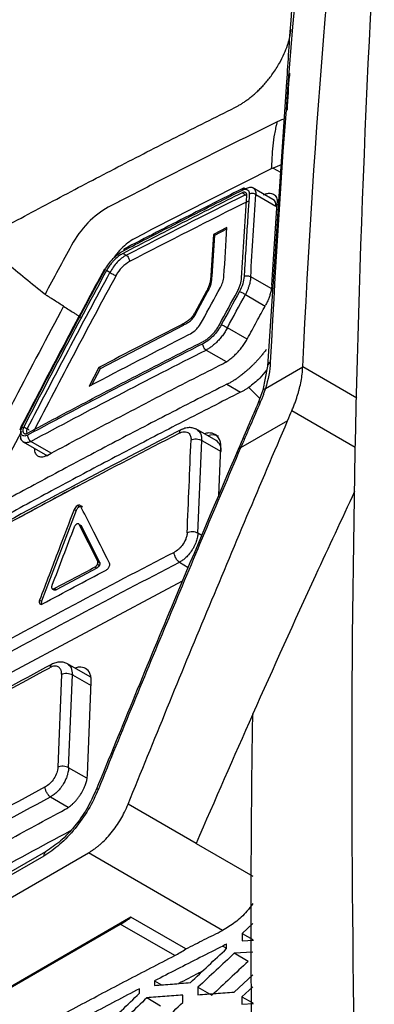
# Model space of a CAD drawing. Header units: millimetres. Extents: x 82 to 1002, y -172 to 1064.
# Tile 59 of 159: x 869 to 878, y 128 to 153. Entities that reach past the tile are written whole.
import ezdxf

# ---------------------------------------------------------------- set-up
doc = ezdxf.new("R2010")
doc.units = ezdxf.units.MM

msp = doc.modelspace()

# ---------------------------------------------------------------- linework, layer by layer
at = {"color": 7, "linetype": 'Continuous', "lineweight": 25}
for p, q in [((875.979, 151.357), (875.487, 144.03)), ((875.835, 149.222), (875.63, 149.134)), ((875.63, 149.134), (875.822, 149.03)), ((874.914, 148.45), (874.832, 148.498)), ((875.626, 148.329), (875.094, 148.636)), ((875.189, 148.454), (875.704, 148.157)), ((874.06, 146.352), (874.129, 147.407)), ((874.444, 147.604), (874.095, 147.427)), ((874.129, 147.407), (874.095, 147.427)), ((874.129, 147.407), (874.442, 147.571)), ((871.767, 146.938), (871.849, 146.89)), ((871.429, 146.446), (871.341, 146.497)), ((874.06, 146.352), (874.028, 146.371)), ((873.914, 145.965), (873.612, 145.409)), ((873.644, 145.39), (873.946, 145.947)), ((873.946, 145.947), (873.914, 145.965)), ((873.644, 145.39), (873.612, 145.409)), ((873.322, 145.09), (873.288, 145.109)), ((871.184, 143.974), (873.322, 145.09)), ((871.143, 143.997), (870.893, 143.516)), ((870.959, 143.55), (871.184, 143.974)), ((871.184, 143.974), (871.143, 143.997)), ((875.487, 144.032), (875.369, 143.413)), ((875.432, 143.455), (876.396, 144.012)), ((876.396, 144.012), (876.396, 144.012)), ((874.441, 143.566), (874.796, 143.362)), ((875.006, 143.483), (875.288, 143.197)), ((875.37, 143.417), (875.248, 143.09)), ((877.746, 141.937), (876.114, 142.879)), ((876.004, 142.622), (874.794, 141.924)), ((868.785, 141.647), (869.155, 142.361)), ((869.145, 142.484), (869.111, 142.381)), ((869.212, 142.469), (869.3, 142.418)), ((874.161, 142.116), (873.645, 142.414)), ((869.197, 142.079), (869.82, 141.72)), ((873.692, 139.726), (873.792, 142.118)), ((873.792, 142.118), (874.291, 141.83)), ((874.233, 140.707), (874.284, 141.935)), ((870.56, 140.311), (869.669, 137.973)), ((870.508, 140.341), (870.56, 140.311)), ((870.593, 140.441), (870.644, 140.411)), ((870.51, 139.894), (870.506, 139.883)), ((871.115, 139.005), (870.637, 139.953)), ((870.637, 139.953), (870.689, 139.923)), ((870.689, 139.923), (871.164, 138.977)), ((871.094, 138.83), (870.047, 138.269)), ((871.044, 138.858), (871.094, 138.83)), ((871.104, 138.921), (871.107, 138.927)), ((871.107, 138.927), (871.156, 138.899)), ((871.117, 139.001), (871.115, 139.005)), ((871.115, 139.005), (871.164, 138.977)), ((868.445, 135.917), (873.297, 138.498)), ((870.047, 138.269), (869.994, 138.3)), ((869.617, 138.003), (869.669, 137.973)), ((870.94, 136.015), (870.321, 136.372)), ((870.182, 136.091), (870.087, 133.696)), ((870.364, 133.686), (870.46, 136.081)), ((870.851, 133.507), (870.947, 135.901)), ((873.648, 131.733), (871.897, 132.744)), ((873.648, 131.733), (875.108, 130.891)), ((854.471, 122.022), (870.874, 131.492)), ((869.722, 131.411), (855.644, 123.284)), ((869.773, 131.522), (855.695, 123.394)), ((874.331, 129.496), (870.874, 131.492)), ((871.97, 129.834), (857.343, 121.39)), ((857.613, 121.525), (871.696, 129.655)), ((873.096, 128.847), (871.696, 129.655)), ((873.387, 129.016), (871.97, 129.834)), ((875.108, 129.67), (874.832, 129.415)), ((874.832, 129.415), (874.831, 129.226)), ((874.832, 129.415), (875.108, 129.258)), ((874.434, 129.026), (874.434, 129.147)), ((874.831, 129.226), (875.127, 129.247)), ((874.336, 129.092), (874.434, 129.036)), ((875.108, 128.936), (874.631, 128.904)), ((874.986, 128.692), (874.631, 128.904)), ((872.575, 128.192), (872.574, 128.075)), ((872.575, 128.192), (872.758, 128.09)), ((874.629, 127.907), (875.108, 128.352)), ((872.188, 127.874), (872.188, 127.991)), ((873.696, 128.03), (873.696, 127.838)), ((873.696, 128.03), (874.057, 127.824)), ((875.108, 128.043), (874.828, 127.785)), ((872.734, 127.545), (872.38, 127.758)), ((873.304, 127.638), (873.304, 127.83)), ((874.828, 127.785), (874.828, 127.595)), ((874.828, 127.785), (875.108, 127.625)), ((874.828, 127.595), (875.125, 127.615))]:
    msp.add_line(p, q, dxfattribs=at)
at = {"color": 8, "linetype": 'Continuous', "lineweight": 25}
for p, q in [((875.583, 146.03), (875.055, 146.335)), ((874.917, 145.876), (875.427, 145.581)), ((874.961, 144.726), (874.453, 145.02)), ((873.904, 144.447), (874.422, 144.148)), ((877.785, 143.21), (876.396, 144.012)), ((869.918, 141.79), (869.391, 142.094)), ((873.793, 139.668), (873.692, 139.726)), ((873.218, 138.979), (873.445, 138.848)), ((869.952, 138.293), (869.987, 138.273)), ((869.619, 137.912), (869.644, 137.897)), ((870.46, 136.081), (870.943, 135.802)), ((870.835, 133.414), (870.364, 133.686)), ((869.898, 132.935), (870.356, 132.67))]:
    msp.add_line(p, q, dxfattribs=at)
at = {"color": 8, "linetype": 'Continuous', "lineweight": 25, "flags": 128}
for points in [[(875.301, 143.104), (875.276, 143.104), (875.258, 143.099), (875.249, 143.091), (875.247, 143.086)], [(871.131, 133.135), (871.105, 133.136), (871.087, 133.132), (871.077, 133.124), (871.075, 133.119)]]:
    msp.add_lwpolyline(points, dxfattribs=at)
at = {"color": 7, "linetype": 'Continuous', "lineweight": 25}
for centre, radius, start, end in [((875.526, 148.18), 0.18, 352.7449, 55.9439), ((874.077, 141.937), 0.323, 62.8641, 112.2888), ((873.994, 141.867), 0.3, 352.7449, 55.9439), ((870.127, 132.362), 3.129, 300.091, 306.0926)]:
    msp.add_arc(centre, radius, start, end, dxfattribs=at)
at = {"color": 8, "linetype": 'Continuous', "lineweight": 25}
for centre, radius, start, end in [((875.614, 144.017), 0.128, 115.0603, 174.463), ((869.845, 131.421), 0.123, 124.6692, 184.5661)]:
    msp.add_arc(centre, radius, start, end, dxfattribs=at)
at = {"color": 7, "linetype": 'Continuous', "lineweight": 25}
for points, knots in [([(882.092, 190.587), (880.196, 179.081), (878.904, 167.105), (877.544, 142.361), (877.476, 129.592), (878.02, 116.504)], [0, 0, 0, 0, 0.5, 0.5, 1, 1, 1, 1]), ([(876.934, 161.116), (876.61, 158.419), (876.226, 155.211), (876.012, 151.886), (875.979, 151.357)], [0, 0, 0, 0, 0.840898, 1, 1, 1, 1]), ([(874.645, 150.695), (874.668, 150.707), (874.716, 150.732), (874.789, 150.774), (874.865, 150.821), (874.943, 150.875), (875.025, 150.936), (875.109, 151.004), (875.194, 151.079), (875.28, 151.161), (875.367, 151.25), (875.453, 151.347), (875.538, 151.452), (875.659, 151.613), (875.794, 151.825), (875.918, 152.074), (876.001, 152.289), (876.052, 152.465), (876.08, 152.604), (876.089, 152.683), (876.092, 152.718)], [0, 0, 0, 0, 0.03325, 0.067863, 0.10392, 0.141549, 0.180945, 0.222015, 0.264575, 0.308483, 0.353885, 0.401029, 0.449989, 0.500371, 0.619084, 0.724022, 0.814153, 0.890509, 0.952426, 1, 1, 1, 1]), ([(863.633, 144.786), (863.87, 144.922), (864.343, 145.194), (865.058, 145.601), (865.775, 146.005), (866.496, 146.407), (867.22, 146.807), (867.948, 147.205), (868.679, 147.602), (869.413, 147.996), (870.15, 148.387), (870.891, 148.777), (871.635, 149.165), (872.383, 149.551), (873.133, 149.935), (873.887, 150.316), (874.393, 150.569), (874.645, 150.695)], [0, 0, 0, 0, 0.066692, 0.133374, 0.200047, 0.266712, 0.333372, 0.400027, 0.46668, 0.533332, 0.599985, 0.666639, 0.733298, 0.799961, 0.866632, 0.933311, 1, 1, 1, 1]), ([(875.735, 150.326), (875.001, 149.965), (873.907, 149.419), (872.642, 148.775), (872.012, 148.451), (871.743, 148.311), (871.564, 148.218), (871.474, 148.172), (871.385, 148.125)], [0, 0, 0, 0, 0.5, 0.75, 0.875, 0.9375, 0.9375, 1, 1, 1, 1]), ([(875.735, 150.326), (875.732, 150.312), (875.728, 150.3), (875.722, 150.274), (875.712, 150.235), (875.703, 150.196), (875.686, 150.118), (875.676, 150.066), (875.648, 149.911), (875.634, 149.809), (875.614, 149.605), (875.608, 149.504), (875.599, 149.355), (875.596, 149.306), (875.591, 149.233), (875.59, 149.209), (875.587, 149.172), (875.587, 149.16), (875.585, 149.136), (875.584, 149.125), (875.584, 149.112)], [0, 0, 0, 0, 0.03125, 0.03125, 0.0625, 0.125, 0.125, 0.25, 0.25, 0.5, 0.5, 0.75, 0.75, 0.875, 0.875, 0.9375, 0.9375, 0.96875, 0.96875, 1, 1, 1, 1]), ([(875.914, 150.399), (875.893, 150.392), (875.848, 150.378), (875.787, 150.352), (875.749, 150.333), (875.735, 150.326)], [0, 0, 0, 0, 0.3584536, 0.7631944, 1, 1, 1, 1]), ([(874.832, 148.498), (874.575, 148.369), (874.06, 148.111), (873.292, 147.722), (872.528, 147.331), (872.021, 147.069), (871.767, 146.938)], [0, 0, 0, 0, 0.250016, 0.500017, 0.75001, 1, 1, 1, 1]), ([(871.777, 147.007), (871.98, 147.112), (872.488, 147.375), (873.289, 147.785), (874.108, 148.2), (874.623, 148.457), (874.844, 148.567)], [0, 0, 0, 0, 0.200557, 0.500002, 0.786116, 1, 1, 1, 1]), ([(874.888, 148.626), (874.417, 148.39), (873.375, 147.868), (872.347, 147.337), (871.784, 147.047)], [0, 0, 0, 0, 0.45248, 1, 1, 1, 1]), ([(874.821, 146.307), (874.842, 146.661), (874.884, 147.369), (874.931, 148.074), (874.955, 148.426)], [0, 0, 0, 0, 0.499888, 1, 1, 1, 1]), ([(874.955, 148.426), (874.955, 148.434), (874.955, 148.45), (874.95, 148.47), (874.942, 148.487), (874.93, 148.5), (874.915, 148.509), (874.897, 148.513), (874.876, 148.513), (874.855, 148.508), (874.839, 148.501), (874.832, 148.498)], [0, 0, 0, 0, 0.11189, 0.223516, 0.334906, 0.446091, 0.557102, 0.667967, 0.778718, 0.889386, 1, 1, 1, 1]), ([(874.843, 148.567), (874.845, 148.589), (874.854, 148.609), (874.885, 148.625), (874.906, 148.62), (874.925, 148.607)], [0, 0, 0, 0, 0.5, 0.5, 1, 1, 1, 1]), ([(874.844, 148.567), (874.893, 148.592), (874.941, 148.595), (875.006, 148.558), (875.023, 148.517), (875.019, 148.466)], [0, 0, 0, 0, 0.5, 0.5, 1, 1, 1, 1]), ([(875.019, 148.466), (875.009, 148.32), (874.985, 147.967), (874.949, 147.409), (874.914, 146.848), (874.894, 146.494), (874.885, 146.345)], [0, 0, 0, 0, 0.207396, 0.499999, 0.790857, 1, 1, 1, 1]), ([(874.924, 148.607), (874.96, 148.621), (875.03, 148.648), (875.098, 148.644), (875.117, 148.622), (875.117, 148.622)], [0, 0, 0, 0, 0.496066, 0.993143, 1, 1, 1, 1]), ([(875.189, 148.454), (875.169, 148.468), (875.138, 148.478), (875.073, 148.483), (875.041, 148.476), (875.019, 148.466)], [0, 0, 0, 0, 0.5, 0.5, 1, 1, 1, 1]), ([(875.383, 148.445), (875.395, 148.45), (875.42, 148.462), (875.456, 148.475), (875.492, 148.483), (875.537, 148.489), (875.59, 148.487), (875.645, 148.466), (875.688, 148.43), (875.718, 148.379), (875.736, 148.316), (875.735, 148.266), (875.735, 148.241)], [0, 0, 0, 0, 0.06291, 0.125185, 0.187438, 0.250282, 0.375143, 0.500024, 0.623868, 0.749257, 0.875238, 1, 1, 1, 1]), ([(871.385, 148.125), (871.204, 148.03), (871.024, 147.891), (870.698, 147.554), (870.551, 147.356), (870.438, 147.146)], [0, 0, 0, 0, 0.5, 0.5, 1, 1, 1, 1]), ([(872.067, 147.323), (872.007, 147.287), (871.887, 147.216), (871.716, 147.058), (871.595, 146.923), (871.542, 146.839), (871.531, 146.821)], [0, 0, 0, 0, 0.3082875, 0.6148175, 0.9214101, 1, 1, 1, 1]), ([(871.302, 146.516), (871.358, 146.62), (871.432, 146.721), (871.596, 146.89), (871.687, 146.96), (871.777, 147.007)], [0, 0, 0, 0, 0.5, 0.5, 1, 1, 1, 1]), ([(871.767, 146.938), (871.752, 146.929), (871.722, 146.913), (871.676, 146.882), (871.628, 146.846), (871.579, 146.804), (871.528, 146.755), (871.471, 146.691), (871.404, 146.605), (871.363, 146.536), (871.341, 146.497)], [0, 0, 0, 0, 0.092137, 0.188209, 0.288218, 0.392167, 0.500057, 0.624898, 0.791567, 1, 1, 1, 1]), ([(871.849, 146.89), (871.77, 146.848), (871.688, 146.784), (871.543, 146.631), (871.479, 146.54), (871.429, 146.446)], [0, 0, 0, 0, 0.5, 0.5, 1, 1, 1, 1]), ([(871.859, 147.047), (871.841, 147.059), (871.819, 147.064), (871.787, 147.049), (871.778, 147.029), (871.777, 147.007)], [0, 0, 0, 0, 0.5, 0.5, 1, 1, 1, 1]), ([(871.849, 146.89), (871.868, 146.877), (871.891, 146.853), (871.924, 146.792), (871.933, 146.759), (871.933, 146.734)], [0, 0, 0, 0, 0.5, 0.5, 1, 1, 1, 1]), ([(871.933, 146.727), (871.865, 146.691), (871.801, 146.642), (871.679, 146.517), (871.628, 146.446), (871.585, 146.368)], [0, 0, 0, 0, 0.5, 0.5, 1, 1, 1, 1]), ([(871.288, 146.537), (870.961, 145.929), (870.238, 144.584), (869.532, 143.227), (869.145, 142.484)], [0, 0, 0, 0, 0.4524817, 1, 1, 1, 1]), ([(871.429, 146.446), (871.449, 146.431), (871.479, 146.413), (871.54, 146.383), (871.568, 146.372), (871.585, 146.368)], [0, 0, 0, 0, 0.5, 0.5, 1, 1, 1, 1]), ([(873.946, 145.947), (873.964, 145.982), (873.982, 146.017), (874.012, 146.088), (874.024, 146.122), (874.051, 146.225), (874.056, 146.289), (874.06, 146.352)], [0, 0, 0, 0, 0.25, 0.25, 0.5, 0.5, 1, 1, 1, 1]), ([(874.711, 145.954), (874.72, 145.972), (874.738, 146.006), (874.76, 146.056), (874.779, 146.105), (874.793, 146.151), (874.804, 146.194), (874.813, 146.234), (874.818, 146.272), (874.82, 146.295), (874.821, 146.307)], [0, 0, 0, 0, 0.145668, 0.28543, 0.419285, 0.547235, 0.66928, 0.785422, 0.895661, 1, 1, 1, 1]), ([(874.885, 146.345), (874.906, 146.356), (874.938, 146.363), (875.004, 146.359), (875.035, 146.348), (875.055, 146.335)], [0, 0, 0, 0, 0.5, 0.5, 1, 1, 1, 1]), ([(875.055, 146.335), (875.054, 146.318), (875.051, 146.282), (875.043, 146.226), (875.029, 146.164), (875.011, 146.098), (874.986, 146.027), (874.955, 145.952), (874.93, 145.901), (874.917, 145.876)], [0, 0, 0, 0, 0.119635, 0.24701, 0.382124, 0.52498, 0.675577, 0.833917, 1, 1, 1, 1]), ([(875.6, 146.122), (875.599, 146.106), (875.597, 146.073), (875.589, 146.023), (875.58, 145.972), (875.567, 145.92), (875.548, 145.856), (875.521, 145.778), (875.483, 145.689), (875.452, 145.63), (875.437, 145.6)], [0, 0, 0, 0, 0.1001015, 0.1996739, 0.2990896, 0.3987229, 0.4989455, 0.6661933, 0.8326308, 1, 1, 1, 1]), ([(870.234, 145.574), (870.194, 145.6), (870.114, 145.651), (870.019, 145.712), (869.938, 145.764), (869.872, 145.806), (869.808, 145.846), (869.77, 145.87), (869.756, 145.878)], [0, 0, 0, 0, 0.250013, 0.500195, 0.594981, 0.757368, 0.912901, 1, 1, 1, 1]), ([(874.917, 145.876), (874.897, 145.89), (874.868, 145.908), (874.808, 145.938), (874.78, 145.949), (874.762, 145.953)], [0, 0, 0, 0, 0.5, 0.5, 1, 1, 1, 1]), ([(870.234, 145.574), (869.811, 144.783), (869.287, 143.79), (868.718, 142.693), (868.564, 142.394), (868.461, 142.194), (868.41, 142.094), (868.305, 141.895), (868.248, 141.797), (868.126, 141.607), (867.93, 141.331), (867.628, 141.009), (867.385, 140.818), (867.222, 140.704), (867.14, 140.655), (866.892, 140.516), (866.727, 140.426), (866.234, 140.151), (865.249, 139.601), (863.624, 138.674), (862.019, 137.736), (861.065, 137.168), (860.59, 136.883), (860.431, 136.786), (860.194, 136.645), (860.116, 136.602), (859.962, 136.533), (859.737, 136.454), (859.465, 136.445), (859.297, 136.51), (859.194, 136.57), (859.148, 136.609), (859.063, 136.697), (859.023, 136.745), (858.941, 136.838), (858.818, 136.978), (858.37, 137.488), (857.97, 137.947), (857.654, 138.312)], [0, 0, 0, 0, 0.125, 0.15625, 0.171875, 0.171875, 0.1875, 0.1875, 0.203125, 0.203125, 0.21875, 0.25, 0.265625, 0.265625, 0.28125, 0.28125, 0.3125, 0.3125, 0.375, 0.5, 0.625, 0.6875, 0.6875, 0.71875, 0.71875, 0.734375, 0.734375, 0.75, 0.78125, 0.796875, 0.796875, 0.8125, 0.8125, 0.828125, 0.828125, 0.84375, 0.875, 1, 1, 1, 1]), ([(870.234, 145.574), (870.277, 145.546), (870.362, 145.492), (870.47, 145.423), (870.557, 145.369), (870.625, 145.326), (870.669, 145.3), (870.691, 145.287)], [0, 0, 0, 0, 0.28467, 0.547032, 0.701161, 0.852085, 1, 1, 1, 1]), ([(873.322, 145.09), (873.352, 145.105), (873.382, 145.121), (873.442, 145.157), (873.472, 145.177), (873.53, 145.226), (873.557, 145.256), (873.605, 145.321), (873.625, 145.355), (873.644, 145.39)], [0, 0, 0, 0, 0.25, 0.25, 0.5, 0.5, 0.75, 0.75, 1, 1, 1, 1]), ([(874.973, 144.744), (875.05, 144.887), (875.204, 145.173), (875.359, 145.458), (875.437, 145.6)], [0, 0, 0, 0, 0.499995, 1, 1, 1, 1]), ([(873.817, 144.659), (873.831, 144.666), (873.859, 144.681), (873.9, 144.707), (873.941, 144.736), (873.98, 144.768), (874.019, 144.802), (874.069, 144.851), (874.129, 144.918), (874.194, 145.005), (874.229, 145.067), (874.247, 145.098)], [0, 0, 0, 0, 0.0847532, 0.1689744, 0.2526651, 0.3358267, 0.4184604, 0.5005678, 0.6673004, 0.8337778, 1, 1, 1, 1]), ([(874.298, 145.097), (874.27, 145.044), (874.238, 144.994), (874.167, 144.897), (874.127, 144.85), (874.004, 144.724), (873.911, 144.654), (873.82, 144.608)], [0, 0, 0, 0, 0.25, 0.25, 0.5, 0.5, 1, 1, 1, 1]), ([(874.453, 145.02), (874.443, 145.002), (874.425, 144.967), (874.394, 144.916), (874.36, 144.866), (874.325, 144.817), (874.288, 144.77), (874.25, 144.725), (874.2, 144.67), (874.137, 144.61), (874.062, 144.547), (873.983, 144.491), (873.93, 144.461), (873.904, 144.447)], [0, 0, 0, 0, 0.071403, 0.142802, 0.214198, 0.28559, 0.35698, 0.428366, 0.499748, 0.62294, 0.747377, 0.873063, 1, 1, 1, 1]), ([(874.298, 145.097), (874.316, 145.092), (874.344, 145.082), (874.404, 145.052), (874.433, 145.034), (874.453, 145.02)], [0, 0, 0, 0, 0.5, 0.5, 1, 1, 1, 1]), ([(869.305, 142.307), (869.553, 142.439), (870.048, 142.704), (870.796, 143.099), (871.546, 143.492), (872.3, 143.883), (873.056, 144.272), (873.564, 144.53), (873.817, 144.659)], [0, 0, 0, 0, 0.166552, 0.333145, 0.499783, 0.666469, 0.833207, 1, 1, 1, 1]), ([(873.904, 144.447), (873.885, 144.459), (873.862, 144.484), (873.83, 144.545), (873.821, 144.579), (873.821, 144.603)], [0, 0, 0, 0, 0.5, 0.5, 1, 1, 1, 1]), ([(874.337, 144.094), (874.355, 144.104), (874.39, 144.122), (874.442, 144.154), (874.494, 144.19), (874.544, 144.228), (874.594, 144.27), (874.643, 144.314), (874.703, 144.372), (874.771, 144.447), (874.846, 144.541), (874.914, 144.641), (874.953, 144.71), (874.973, 144.744)], [0, 0, 0, 0, 0.072429, 0.144541, 0.216338, 0.287821, 0.35899, 0.429846, 0.500391, 0.624733, 0.749449, 0.874538, 1, 1, 1, 1]), ([(875.456, 144.462), (875.437, 144.435), (875.398, 144.384), (875.338, 144.309), (875.279, 144.24), (875.221, 144.175), (875.163, 144.114), (875.107, 144.057), (875.052, 144.004), (874.998, 143.955), (874.946, 143.909), (874.896, 143.867), (874.848, 143.828), (874.816, 143.805), (874.801, 143.793)], [0, 0, 0, 0, 0.10251, 0.201561, 0.296684, 0.388085, 0.476004, 0.560676, 0.642286, 0.720686, 0.795748, 0.867367, 0.935469, 1, 1, 1, 1]), ([(869.825, 141.742), (870.073, 141.874), (870.568, 142.139), (871.315, 142.534), (872.066, 142.927), (872.82, 143.318), (873.576, 143.708), (874.084, 143.965), (874.337, 144.094)], [0, 0, 0, 0, 0.166599, 0.33322, 0.499868, 0.666544, 0.833254, 1, 1, 1, 1]), ([(875.463, 143.925), (875.405, 143.856), (875.262, 143.685), (875.102, 143.558), (875.006, 143.483)], [0, 0, 0, 0, 0.4034571, 1, 1, 1, 1]), ([(876.114, 142.879), (876.128, 142.915), (876.157, 142.985), (876.196, 143.089), (876.231, 143.189), (876.262, 143.284), (876.289, 143.376), (876.322, 143.496), (876.354, 143.647), (876.383, 143.831), (876.392, 143.951), (876.396, 144.012)], [0, 0, 0, 0, 0.091663, 0.180152, 0.265389, 0.34734, 0.425938, 0.501167, 0.660805, 0.826926, 1, 1, 1, 1]), ([(874.441, 143.566), (874.465, 143.579), (874.513, 143.604), (874.586, 143.646), (874.658, 143.692), (874.73, 143.74), (874.777, 143.775), (874.801, 143.793)], [0, 0, 0, 0, 0.200385, 0.400116, 0.599655, 0.799463, 1, 1, 1, 1]), ([(874.441, 143.566), (874.193, 143.44), (873.696, 143.188), (872.955, 142.807), (872.217, 142.425), (871.482, 142.041), (870.75, 141.655), (870.022, 141.267), (869.296, 140.877), (868.574, 140.486), (867.855, 140.092), (867.139, 139.697), (866.426, 139.3), (865.717, 138.902), (865.01, 138.501), (864.307, 138.099), (863.607, 137.694), (862.91, 137.288), (862.216, 136.88), (861.525, 136.471), (860.837, 136.059), (860.153, 135.646), (859.472, 135.231), (858.793, 134.814), (858.118, 134.395), (857.447, 133.974), (856.778, 133.552), (856.112, 133.128), (855.45, 132.702), (854.791, 132.274), (854.354, 131.987), (854.135, 131.844)], [0, 0, 0, 0, 0.034527, 0.069044, 0.103552, 0.138053, 0.172546, 0.207033, 0.241513, 0.275989, 0.31046, 0.344927, 0.379391, 0.413852, 0.448312, 0.482771, 0.517229, 0.551688, 0.586148, 0.620609, 0.655073, 0.68954, 0.724011, 0.758487, 0.792967, 0.827454, 0.861947, 0.896448, 0.930956, 0.965473, 1, 1, 1, 1]), ([(874.796, 143.362), (874.548, 143.236), (874.052, 142.984), (873.311, 142.603), (872.574, 142.221), (871.839, 141.837), (871.108, 141.452), (870.379, 141.064), (869.654, 140.674), (868.931, 140.282), (868.212, 139.889), (867.496, 139.494), (866.783, 139.097), (866.073, 138.698), (865.366, 138.297), (864.662, 137.894), (863.961, 137.489), (863.263, 137.083), (862.569, 136.675), (861.878, 136.265), (861.19, 135.853), (860.505, 135.44), (859.824, 135.025), (859.145, 134.607), (858.47, 134.189), (857.799, 133.768), (857.13, 133.346), (856.465, 132.922), (855.803, 132.496), (855.145, 132.069), (854.708, 131.782), (854.49, 131.639)], [0, 0, 0, 0, 0.034483, 0.068965, 0.103448, 0.137931, 0.172413, 0.206896, 0.241379, 0.275862, 0.310344, 0.344827, 0.37931, 0.413793, 0.448276, 0.482759, 0.517241, 0.551724, 0.586207, 0.62069, 0.655173, 0.689656, 0.724138, 0.758621, 0.793104, 0.827587, 0.862069, 0.896552, 0.931035, 0.965517, 1, 1, 1, 1]), ([(875.006, 143.483), (874.983, 143.468), (874.936, 143.439), (874.866, 143.398), (874.819, 143.374), (874.796, 143.362)], [0, 0, 0, 0, 0.332729, 0.665822, 1, 1, 1, 1]), ([(875.432, 143.455), (875.423, 143.426), (875.404, 143.368), (875.373, 143.28), (875.339, 143.192), (875.314, 143.133), (875.301, 143.104)], [0, 0, 0, 0, 0.249508, 0.499147, 0.749207, 1, 1, 1, 1]), ([(875.247, 143.086), (875.17, 142.907), (875, 142.512), (874.83, 142.116), (874.737, 141.9)], [0, 0, 0, 0, 0.452456, 1, 1, 1, 1]), ([(875.301, 143.104), (875.217, 142.907), (875.09, 142.613), (874.921, 142.219), (874.837, 142.023), (874.794, 141.924)], [0, 0, 0, 0, 0.500009, 0.750013, 1, 1, 1, 1]), ([(871.897, 132.744), (872.232, 133.572), (872.567, 134.399), (873.243, 136.051), (873.583, 136.875), (874.268, 138.522), (874.612, 139.343), (875.305, 140.985), (875.654, 141.804), (876.004, 142.622)], [0, 0, 0, 0, 0.25, 0.25, 0.5, 0.5, 0.75, 0.75, 1, 1, 1, 1]), ([(873.286, 142.406), (872.494, 141.996), (870.742, 141.09), (869.028, 140.16), (868.09, 139.652)], [0, 0, 0, 0, 0.452481, 1, 1, 1, 1]), ([(869.306, 142.254), (869.273, 142.237), (869.24, 142.229), (869.185, 142.236), (869.163, 142.251), (869.135, 142.298), (869.13, 142.331), (869.138, 142.405), (869.151, 142.446), (869.172, 142.486)], [0, 0, 0, 0, 0.25, 0.25, 0.5, 0.5, 0.75, 0.75, 1, 1, 1, 1]), ([(869.184, 142.445), (869.165, 142.458), (869.148, 142.473), (869.143, 142.489), (869.155, 142.49), (869.172, 142.486)], [0, 0, 0, 0, 0.5, 0.5, 1, 1, 1, 1]), ([(869.184, 142.377), (869.184, 142.37), (869.184, 142.355), (869.189, 142.336), (869.196, 142.319), (869.206, 142.306), (869.219, 142.297), (869.233, 142.292), (869.25, 142.29), (869.268, 142.292), (869.286, 142.297), (869.299, 142.304), (869.305, 142.307)], [0, 0, 0, 0, 0.10524, 0.209295, 0.312171, 0.413876, 0.514419, 0.613808, 0.712051, 0.809158, 0.905138, 1, 1, 1, 1]), ([(873.214, 142.306), (873.222, 142.31), (873.241, 142.319), (873.283, 142.334), (873.33, 142.344), (873.385, 142.342), (873.43, 142.328), (873.471, 142.296), (873.498, 142.254), (873.513, 142.206), (873.518, 142.166), (873.518, 142.142), (873.518, 142.131)], [0, 0, 0, 0, 0.048067, 0.118914, 0.254191, 0.347666, 0.494889, 0.602091, 0.751982, 0.859798, 0.938697, 1, 1, 1, 1]), ([(873.67, 142.399), (873.64, 142.414), (873.579, 142.443), (873.471, 142.452), (873.359, 142.436), (873.286, 142.403), (873.251, 142.387)], [0, 0, 0, 0, 0.256933, 0.510064, 0.759046, 1, 1, 1, 1]), ([(869.114, 142.189), (869.121, 142.173), (869.141, 142.122), (869.181, 142.093), (869.208, 142.074)], [0, 0, 0, 0, 0.331273, 1, 1, 1, 1]), ([(869.391, 142.094), (869.381, 142.089), (869.36, 142.078), (869.329, 142.067), (869.299, 142.06), (869.27, 142.058), (869.243, 142.061), (869.218, 142.068), (869.195, 142.08), (869.175, 142.097), (869.158, 142.119), (869.144, 142.145), (869.135, 142.175), (869.13, 142.208), (869.13, 142.233), (869.13, 142.245)], [0, 0, 0, 0, 0.073195, 0.147005, 0.221432, 0.296476, 0.372141, 0.448428, 0.525339, 0.602875, 0.681039, 0.759832, 0.839255, 0.919311, 1, 1, 1, 1]), ([(869.306, 142.249), (869.306, 142.225), (869.315, 142.191), (869.348, 142.131), (869.372, 142.106), (869.391, 142.094)], [0, 0, 0, 0, 0.5, 0.5, 1, 1, 1, 1]), ([(873.518, 142.132), (873.535, 142.14), (873.556, 142.148), (873.603, 142.158), (873.63, 142.16), (873.683, 142.158), (873.709, 142.153), (873.755, 142.139), (873.776, 142.13), (873.792, 142.12)], [0, 0, 0, 0, 0.25, 0.25, 0.5, 0.5, 0.75, 0.75, 1, 1, 1, 1]), ([(874.284, 141.935), (874.284, 141.975), (874.283, 142.053), (874.244, 142.179), (874.149, 142.29), (874, 142.317), (873.899, 142.306), (873.861, 142.291), (873.859, 142.29)], [0, 0, 0, 0, 0.148642, 0.294006, 0.573703, 0.848399, 0.994834, 1, 1, 1, 1]), ([(869.48, 141.916), (869.481, 141.892), (869.482, 141.84), (869.51, 141.773), (869.56, 141.719), (869.646, 141.688), (869.735, 141.701), (869.798, 141.73), (869.816, 141.738), (869.822, 141.741), (869.824, 141.742), (869.825, 141.742)], [0, 0, 0, 0, 0.127982, 0.273394, 0.454404, 0.635938, 0.899938, 0.97061, 0.990443, 0.996495, 1, 1, 1, 1]), ([(874.748, 141.925), (874.187, 140.609), (872.943, 137.686), (871.738, 134.739), (871.075, 133.119)], [0, 0, 0, 0, 0.45035, 1, 1, 1, 1]), ([(874.794, 141.924), (874.483, 141.196), (874.172, 140.467), (873.555, 139.006), (873.248, 138.274), (872.332, 136.077), (871.728, 134.608), (871.131, 133.135)], [0, 0, 0, 0, 0.25, 0.25, 0.5, 0.5, 1, 1, 1, 1]), ([(875.109, 135.062), (875.646, 136.26), (876.51, 138.186), (877.403, 140.091), (877.74, 140.811)], [0, 0, 0, 0, 0.622281, 1, 1, 1, 1]), ([(870.508, 140.341), (870.375, 139.993), (870.077, 139.215), (869.781, 138.435), (869.617, 138.003)], [0, 0, 0, 0, 0.44633, 1, 1, 1, 1]), ([(870.644, 140.411), (870.639, 140.408), (870.627, 140.401), (870.611, 140.387), (870.592, 140.368), (870.574, 140.342), (870.565, 140.321), (870.56, 140.311)], [0, 0, 0, 0, 0.165977, 0.330854, 0.500608, 0.748414, 1, 1, 1, 1]), ([(870.724, 140.399), (870.721, 140.403), (870.717, 140.411), (870.706, 140.418), (870.691, 140.423), (870.67, 140.423), (870.653, 140.415), (870.644, 140.411)], [0, 0, 0, 0, 0.166467, 0.330665, 0.498637, 0.748572, 1, 1, 1, 1]), ([(871.417, 138.96), (871.263, 139.264), (871.014, 139.754), (870.766, 140.243), (870.673, 140.428)], [0, 0, 0, 0, 0.62159, 1, 1, 1, 1]), ([(870.574, 139.964), (870.569, 139.961), (870.561, 139.956), (870.549, 139.947), (870.536, 139.933), (870.522, 139.916), (870.514, 139.901), (870.51, 139.894)], [0, 0, 0, 0, 0.165841, 0.331518, 0.50195, 0.753448, 1, 1, 1, 1]), ([(870.637, 139.953), (870.636, 139.956), (870.632, 139.962), (870.625, 139.968), (870.614, 139.972), (870.6, 139.973), (870.588, 139.97), (870.582, 139.968)], [0, 0, 0, 0, 0.165867, 0.331567, 0.502023, 0.75352, 1, 1, 1, 1]), ([(873.417, 139.738), (873.417, 139.728), (873.416, 139.711), (873.412, 139.684), (873.405, 139.653), (873.395, 139.616), (873.365, 139.532), (873.322, 139.456), (873.274, 139.396), (873.262, 139.381), (873.251, 139.369), (873.228, 139.344), (873.191, 139.308), (873.15, 139.275), (873.114, 139.252), (873.097, 139.242), (873.085, 139.235)], [0, 0, 0, 0, 0.057066, 0.096422, 0.14143, 0.220097, 0.285266, 0.56985, 0.599779, 0.632638, 0.653548, 0.677256, 0.785626, 0.892053, 0.931928, 1, 1, 1, 1]), ([(873.692, 139.726), (873.691, 139.711), (873.689, 139.68), (873.682, 139.629), (873.669, 139.573), (873.65, 139.51), (873.624, 139.443), (873.59, 139.371), (873.536, 139.277), (873.459, 139.174), (873.367, 139.081), (873.287, 139.018), (873.239, 138.991), (873.218, 138.979)], [0, 0, 0, 0, 0.055534, 0.116373, 0.182518, 0.253968, 0.330723, 0.41278, 0.500139, 0.663063, 0.800716, 0.913042, 1, 1, 1, 1]), ([(873.692, 139.726), (873.675, 139.736), (873.655, 139.745), (873.609, 139.759), (873.583, 139.764), (873.53, 139.766), (873.503, 139.764), (873.455, 139.754), (873.434, 139.747), (873.417, 139.738)], [0, 0, 0, 0, 0.25, 0.25, 0.5, 0.5, 0.75, 0.75, 1, 1, 1, 1]), ([(873.218, 138.979), (873.202, 138.989), (873.185, 139.004), (873.151, 139.042), (873.135, 139.066), (873.109, 139.117), (873.099, 139.144), (873.087, 139.193), (873.084, 139.216), (873.085, 139.235)], [0, 0, 0, 0, 0.25, 0.25, 0.5, 0.5, 0.75, 0.75, 1, 1, 1, 1]), ([(871.044, 138.858), (871.048, 138.86), (871.054, 138.863), (871.06, 138.868), (871.063, 138.87)], [0, 0, 0, 0, 0.501945, 1, 1, 1, 1]), ([(871.063, 138.87), (871.068, 138.875), (871.079, 138.884), (871.093, 138.901), (871.1, 138.914), (871.104, 138.921)], [0, 0, 0, 0, 0.338381, 0.665902, 1, 1, 1, 1]), ([(871.156, 138.899), (871.154, 138.894), (871.149, 138.884), (871.14, 138.871), (871.127, 138.856), (871.112, 138.841), (871.1, 138.833), (871.094, 138.83)], [0, 0, 0, 0, 0.166077, 0.330718, 0.498582, 0.748854, 1, 1, 1, 1]), ([(871.107, 138.927), (871.109, 138.931), (871.112, 138.938), (871.115, 138.945), (871.116, 138.949)], [0, 0, 0, 0, 0.501979, 1, 1, 1, 1]), ([(871.116, 138.949), (871.117, 138.956), (871.121, 138.968), (871.121, 138.986), (871.118, 138.996), (871.117, 139.001)], [0, 0, 0, 0, 0.338463, 0.665972, 1, 1, 1, 1]), ([(871.164, 138.977), (871.165, 138.973), (871.168, 138.967), (871.169, 138.955), (871.169, 138.94), (871.166, 138.921), (871.159, 138.906), (871.156, 138.899)], [0, 0, 0, 0, 0.166072, 0.330704, 0.498536, 0.748784, 1, 1, 1, 1]), ([(869.933, 138.377), (869.931, 138.372), (869.928, 138.362), (869.925, 138.348), (869.924, 138.332), (869.926, 138.316), (869.932, 138.308), (869.934, 138.304)], [0, 0, 0, 0, 0.1660339, 0.3312021, 0.5002655, 0.7517115, 1, 1, 1, 1]), ([(869.934, 138.304), (869.936, 138.302), (869.939, 138.298), (869.943, 138.296), (869.945, 138.295)], [0, 0, 0, 0, 0.502214, 1, 1, 1, 1]), ([(869.945, 138.295), (869.95, 138.293), (869.958, 138.29), (869.973, 138.291), (869.983, 138.295), (869.989, 138.297)], [0, 0, 0, 0, 0.338612, 0.666072, 1, 1, 1, 1]), ([(870.047, 138.269), (870.043, 138.267), (870.035, 138.263), (870.023, 138.261), (870.011, 138.26), (869.998, 138.263), (869.991, 138.27), (869.987, 138.273)], [0, 0, 0, 0, 0.165773, 0.330337, 0.49838, 0.748898, 1, 1, 1, 1]), ([(869.669, 137.973), (869.667, 137.967), (869.663, 137.954), (869.66, 137.937), (869.659, 137.918), (869.661, 137.897), (869.668, 137.887), (869.671, 137.881)], [0, 0, 0, 0, 0.166153, 0.330755, 0.49848, 0.748606, 1, 1, 1, 1]), ([(869.925, 136.348), (869.098, 135.901), (867.271, 134.914), (865.484, 133.903), (864.506, 133.349)], [0, 0, 0, 0, 0.452481, 1, 1, 1, 1]), ([(870.181, 136.092), (870.181, 136.105), (870.182, 136.13), (870.178, 136.165), (870.17, 136.196), (870.158, 136.224), (870.142, 136.247), (870.123, 136.267), (870.094, 136.287), (870.055, 136.303), (870.002, 136.306), (869.944, 136.294), (869.903, 136.274), (869.883, 136.264)], [0, 0, 0, 0, 0.073763, 0.145211, 0.215244, 0.284813, 0.354893, 0.426433, 0.500329, 0.627602, 0.749898, 0.872331, 1, 1, 1, 1]), ([(870.339, 136.361), (870.309, 136.376), (870.249, 136.405), (870.142, 136.413), (870.032, 136.397), (869.961, 136.364), (869.925, 136.348)], [0, 0, 0, 0, 0.256762, 0.509942, 0.759035, 1, 1, 1, 1]), ([(870.947, 135.901), (870.946, 135.941), (870.945, 136.02), (870.906, 136.146), (870.812, 136.256), (870.667, 136.28), (870.567, 136.269), (870.53, 136.253), (870.529, 136.252)], [0, 0, 0, 0, 0.151126, 0.297301, 0.573592, 0.849955, 0.995913, 1, 1, 1, 1]), ([(870.182, 136.091), (870.199, 136.1), (870.22, 136.108), (870.268, 136.118), (870.295, 136.12), (870.349, 136.118), (870.376, 136.114), (870.423, 136.1), (870.443, 136.091), (870.46, 136.081)], [0, 0, 0, 0, 0.25, 0.25, 0.5, 0.5, 0.75, 0.75, 1, 1, 1, 1]), ([(875.439, 113.951), (875.422, 114.327), (875.387, 115.081), (875.341, 116.208), (875.298, 117.333), (875.258, 118.457), (875.223, 119.578), (875.19, 120.697), (875.162, 121.815), (875.137, 122.93), (875.116, 124.043), (875.099, 125.154), (875.085, 126.263), (875.075, 127.37), (875.069, 128.475), (875.066, 129.578), (875.067, 130.679), (875.072, 131.778), (875.08, 132.875), (875.092, 133.97), (875.103, 134.698), (875.109, 135.062)], [0, 0, 0, 0, 0.05265, 0.105293, 0.15793, 0.210563, 0.263191, 0.315817, 0.368439, 0.42106, 0.47368, 0.5263, 0.578921, 0.631543, 0.684167, 0.736794, 0.789424, 0.842059, 0.8947, 0.947347, 1, 1, 1, 1]), ([(870.087, 133.696), (870.083, 133.608), (870.046, 133.501), (869.926, 133.314), (869.844, 133.234), (869.761, 133.19)], [0, 0, 0, 0, 0.5, 0.5, 1, 1, 1, 1]), ([(870.364, 133.686), (870.348, 133.696), (870.327, 133.706), (870.28, 133.72), (870.253, 133.724), (870.2, 133.726), (870.173, 133.724), (870.125, 133.713), (870.104, 133.706), (870.087, 133.696)], [0, 0, 0, 0, 0.25, 0.25, 0.5, 0.5, 0.75, 0.75, 1, 1, 1, 1]), ([(870.364, 133.686), (870.363, 133.672), (870.362, 133.642), (870.354, 133.588), (870.34, 133.522), (870.315, 133.443), (870.276, 133.353), (870.219, 133.248), (870.143, 133.142), (870.056, 133.05), (869.974, 132.981), (869.922, 132.95), (869.898, 132.935)], [0, 0, 0, 0, 0.051426, 0.115622, 0.19258, 0.282294, 0.384754, 0.49995, 0.647121, 0.77953, 0.897161, 1, 1, 1, 1]), ([(870.277, 132.614), (870.291, 132.622), (870.32, 132.638), (870.366, 132.668), (870.414, 132.705), (870.465, 132.748), (870.517, 132.799), (870.57, 132.858), (870.623, 132.925), (870.687, 133.016), (870.749, 133.128), (870.8, 133.251), (870.83, 133.355), (870.846, 133.439), (870.849, 133.486), (870.851, 133.507)], [0, 0, 0, 0, 0.048772, 0.101481, 0.158127, 0.218711, 0.283232, 0.351691, 0.424086, 0.500419, 0.634295, 0.751211, 0.851144, 0.934079, 1, 1, 1, 1]), ([(869.898, 132.935), (869.881, 132.945), (869.863, 132.96), (869.829, 132.998), (869.813, 133.021), (869.786, 133.071), (869.775, 133.098), (869.763, 133.148), (869.761, 133.171), (869.761, 133.19)], [0, 0, 0, 0, 0.25, 0.25, 0.5, 0.5, 0.75, 0.75, 1, 1, 1, 1]), ([(871.131, 133.135), (871.058, 132.955), (870.971, 132.779), (870.767, 132.435), (870.654, 132.273), (870.406, 131.97), (870.275, 131.833), (870.001, 131.593), (869.863, 131.492), (869.722, 131.411)], [0, 0, 0, 0, 0.25, 0.25, 0.5, 0.5, 0.75, 0.75, 1, 1, 1, 1]), ([(871.076, 133.123), (870.999, 132.955), (870.846, 132.62), (870.523, 132.166), (870.16, 131.778), (869.902, 131.607), (869.773, 131.522)], [0, 0, 0, 0, 0.2512459, 0.5020632, 0.7519877, 1, 1, 1, 1]), ([(870.874, 131.492), (870.902, 131.509), (870.956, 131.544), (871.035, 131.598), (871.108, 131.653), (871.204, 131.732), (871.324, 131.846), (871.463, 132.004), (871.593, 132.176), (871.708, 132.356), (871.81, 132.546), (871.868, 132.676), (871.897, 132.744)], [0, 0, 0, 0, 0.068781, 0.133163, 0.193297, 0.249372, 0.372366, 0.499609, 0.62634, 0.749708, 0.869355, 1, 1, 1, 1]), ([(864.866, 129.614), (865.12, 129.759), (865.629, 130.049), (866.395, 130.481), (867.165, 130.912), (867.938, 131.34), (868.714, 131.767), (869.493, 132.192), (870.016, 132.473), (870.277, 132.614)], [0, 0, 0, 0, 0.1428407, 0.2856824, 0.4285277, 0.5713794, 0.7142402, 0.8571129, 1, 1, 1, 1]), ([(852.793, 132.154), (852.762, 131.315), (852.727, 130.371), (852.633, 129.15), (852.851, 128.831), (853.132, 128.378), (853.573, 127.688), (854.342, 126.487), (855.062, 125.333), (855.662, 124.453), (855.845, 124.096), (856.099, 123.97), (856.371, 123.962), (856.739, 124.148), (857.154, 124.42), (857.762, 124.793), (858.823, 125.448), (860.815, 126.652), (864.007, 128.529), (867.366, 130.423), (869.673, 131.666), (870.405, 132.06)], [0, 0, 0, 0, 0.091607, 0.10302, 0.125827, 0.148952, 0.185292, 0.250183, 0.366061, 0.388962, 0.4118, 0.423077, 0.434299, 0.451425, 0.468853, 0.486281, 0.52736, 0.600711, 0.731686, 0.914868, 1, 1, 1, 1]), ([(875.108, 130.187), (875.06, 130.119), (874.927, 129.934), (874.657, 129.688), (874.44, 129.56), (874.331, 129.496)], [0, 0, 0, 0, 0.223247, 0.611701, 1, 1, 1, 1]), ([(873.387, 129.016), (873.544, 129.096), (873.858, 129.257), (874.173, 129.416), (874.331, 129.496)], [0, 0, 0, 0, 0.498773, 1, 1, 1, 1]), ([(874.336, 129.092), (874.139, 128.993), (873.746, 128.794), (873.159, 128.494), (872.769, 128.293), (872.575, 128.192)], [0, 0, 0, 0, 0.333579, 0.66691, 1, 1, 1, 1]), ([(873.5, 128.149), (873.655, 128.296), (873.966, 128.589), (874.278, 128.88), (874.434, 129.026)], [0, 0, 0, 0, 0.499539, 1, 1, 1, 1]), ([(874.631, 128.904), (874.475, 128.759), (874.162, 128.468), (873.851, 128.176), (873.696, 128.03)], [0, 0, 0, 0, 0.500435, 1, 1, 1, 1]), ([(859.014, 120.717), (859.215, 120.847), (859.617, 121.107), (860.225, 121.495), (860.836, 121.88), (861.451, 122.265), (862.069, 122.647), (862.69, 123.027), (863.316, 123.406), (863.944, 123.782), (864.576, 124.157), (865.212, 124.53), (866.029, 125.004), (867.03, 125.576), (868.221, 126.244), (869.423, 126.905), (870.636, 127.559), (871.859, 128.207), (872.684, 128.634), (873.096, 128.847)], [0, 0, 0, 0, 0.045459, 0.090915, 0.13637, 0.181823, 0.227277, 0.272734, 0.318193, 0.363657, 0.409126, 0.454603, 0.500087, 0.583437, 0.666763, 0.750075, 0.83338, 0.916686, 1, 1, 1, 1]), ([(873.811, 128.441), (873.775, 128.423), (873.569, 128.319), (873.365, 128.213), (873.195, 128.125)], [0, 0, 0, 0, 0.170764, 1, 1, 1, 1]), ([(872.574, 128.075), (872.728, 128.088), (873.036, 128.113), (873.345, 128.137), (873.5, 128.149)], [0, 0, 0, 0, 0.499537, 1, 1, 1, 1]), ([(872.188, 127.991), (871.984, 127.884), (871.574, 127.67), (870.963, 127.347), (870.558, 127.13), (870.356, 127.022)], [0, 0, 0, 0, 0.3335711, 0.6669018, 1, 1, 1, 1]), ([(871.268, 126.987), (871.42, 127.135), (871.726, 127.431), (872.034, 127.727), (872.188, 127.874)], [0, 0, 0, 0, 0.499484, 1, 1, 1, 1]), ([(873.696, 127.838), (873.851, 127.85), (874.161, 127.873), (874.473, 127.896), (874.629, 127.907)], [0, 0, 0, 0, 0.499608, 1, 1, 1, 1]), ([(872.38, 127.758), (872.226, 127.61), (871.918, 127.315), (871.611, 127.019), (871.458, 126.872)], [0, 0, 0, 0, 0.500512, 1, 1, 1, 1]), ([(872.378, 126.755), (872.532, 126.902), (872.839, 127.197), (873.149, 127.491), (873.304, 127.638)], [0, 0, 0, 0, 0.49949, 1, 1, 1, 1]), ([(873.304, 127.83), (873.15, 127.818), (872.841, 127.795), (872.533, 127.77), (872.38, 127.758)], [0, 0, 0, 0, 0.500469, 1, 1, 1, 1])]:
    msp.add_open_spline(points, degree=3, knots=knots, dxfattribs=at)
for points in [[(876.396, 144.012), (876.682, 150.053), (877.165, 155.967), (877.873, 161.719)], [(877.007, 161.219), (876.323, 155.664), (875.849, 149.958), (875.56, 144.133)], [(875.584, 149.112), (874.4, 148.523), (873.228, 147.927), (872.067, 147.323)], [(875.63, 149.134), (875.614, 149.127), (875.599, 149.119), (875.584, 149.112)], [(871.849, 146.89), (872.862, 147.416), (873.883, 147.936), (874.914, 148.45)], [(875.055, 146.335), (875.096, 147.044), (875.141, 147.75), (875.189, 148.454)], [(874.996, 148.286), (873.966, 147.772), (872.945, 147.252), (871.933, 146.727)], [(875.6, 146.122), (875.642, 146.831), (875.687, 147.537), (875.735, 148.241)], [(874.095, 147.427), (874.071, 147.075), (874.049, 146.723), (874.028, 146.371)], [(874.365, 146.347), (874.39, 146.767), (874.416, 147.186), (874.444, 147.604)], [(870.438, 147.146), (870.21, 146.724), (869.982, 146.302), (869.756, 145.878)], [(869.756, 145.878), (869.416, 146.154), (869.079, 146.427), (868.744, 146.7)], [(871.933, 146.734), (871.933, 146.732), (871.933, 146.729), (871.933, 146.727)], [(869.172, 142.486), (869.871, 143.838), (870.581, 145.181), (871.302, 146.516)], [(871.341, 146.497), (870.622, 145.167), (869.913, 143.825), (869.212, 142.469)], [(869.3, 142.418), (870.001, 143.774), (870.711, 145.116), (871.429, 146.446)], [(874.028, 146.371), (874.025, 146.325), (874.022, 146.279), (874.014, 146.232)], [(871.585, 146.368), (870.864, 145.034), (870.155, 143.692), (869.457, 142.343)], [(874.014, 146.232), (874.006, 146.183), (873.991, 146.132), (873.97, 146.08)], [(874.275, 146.06), (874.299, 146.104), (874.318, 146.148), (874.333, 146.192)], [(874.333, 146.192), (874.351, 146.245), (874.362, 146.298), (874.365, 146.347)], [(874.885, 146.345), (874.878, 146.224), (874.835, 146.086), (874.762, 145.953)], [(873.812, 145.205), (873.966, 145.491), (874.12, 145.776), (874.275, 146.06)], [(873.97, 146.08), (873.954, 146.041), (873.935, 146.003), (873.914, 145.965)], [(874.247, 145.098), (874.401, 145.384), (874.556, 145.67), (874.711, 145.954)], [(874.762, 145.953), (874.607, 145.668), (874.453, 145.383), (874.298, 145.097)], [(874.453, 145.02), (874.607, 145.305), (874.761, 145.591), (874.917, 145.876)], [(873.612, 145.409), (873.599, 145.384), (873.585, 145.36), (873.57, 145.337)], [(873.288, 145.109), (872.569, 144.741), (871.854, 144.371), (871.143, 143.997)], [(873.403, 145.173), (873.364, 145.149), (873.326, 145.129), (873.288, 145.109)], [(873.492, 145.241), (873.464, 145.214), (873.433, 145.192), (873.403, 145.173)], [(873.57, 145.337), (873.548, 145.303), (873.521, 145.269), (873.492, 145.241)], [(873.711, 145.045), (873.75, 145.095), (873.782, 145.15), (873.812, 145.205)], [(873.463, 144.847), (873.513, 144.873), (873.564, 144.903), (873.612, 144.943)], [(873.612, 144.943), (873.647, 144.972), (873.681, 145.007), (873.711, 145.045)], [(873.82, 144.608), (872.297, 143.836), (870.792, 143.051), (869.306, 142.254)], [(870.893, 143.516), (871.744, 143.963), (872.6, 144.407), (873.463, 144.847)], [(873.821, 144.603), (873.821, 144.605), (873.821, 144.606), (873.82, 144.608)], [(869.391, 142.094), (870.877, 142.89), (872.381, 143.675), (873.904, 144.447)], [(875.56, 144.133), (875.55, 143.919), (875.507, 143.693), (875.432, 143.455)], [(876.004, 142.622), (876.05, 142.729), (876.086, 142.815), (876.114, 142.879)], [(869.212, 142.469), (869.196, 142.438), (869.186, 142.405), (869.184, 142.377)], [(869.3, 142.418), (869.285, 142.386), (869.277, 142.353), (869.276, 142.324)], [(868.048, 139.567), (869.745, 140.495), (871.467, 141.408), (873.214, 142.306)], [(869.13, 142.245), (869.13, 142.246), (869.13, 142.246), (869.13, 142.246)], [(869.306, 142.254), (869.306, 142.253), (869.306, 142.251), (869.306, 142.249)], [(873.417, 139.738), (873.451, 140.536), (873.484, 141.335), (873.518, 142.131)], [(870.582, 140.435), (870.551, 140.415), (870.522, 140.378), (870.508, 140.341)], [(870.593, 140.441), (870.589, 140.439), (870.585, 140.437), (870.582, 140.435)], [(870.668, 140.436), (870.652, 140.456), (870.623, 140.457), (870.593, 140.441)], [(870.673, 140.428), (870.671, 140.431), (870.669, 140.434), (870.668, 140.436)], [(870.506, 139.883), (870.315, 139.381), (870.124, 138.879), (869.933, 138.377)], [(870.582, 139.968), (870.579, 139.967), (870.577, 139.965), (870.574, 139.964)], [(873.085, 139.235), (871.342, 138.336), (869.623, 137.422), (867.928, 136.492)], [(868.066, 136.238), (869.759, 137.167), (871.477, 138.08), (873.218, 138.979)], [(869.693, 137.907), (870.236, 138.199), (870.781, 138.489), (871.329, 138.777)], [(869.994, 138.3), (870.343, 138.487), (870.693, 138.673), (871.044, 138.858)], [(871.329, 138.777), (871.331, 138.778), (871.333, 138.779), (871.336, 138.781)], [(871.336, 138.781), (871.356, 138.793), (871.376, 138.813), (871.392, 138.836)], [(871.392, 138.836), (871.398, 138.845), (871.403, 138.854), (871.407, 138.863)], [(871.407, 138.863), (871.409, 138.865), (871.41, 138.868), (871.411, 138.871)], [(871.411, 138.871), (871.422, 138.896), (871.426, 138.92), (871.423, 138.94)], [(871.423, 138.94), (871.422, 138.947), (871.42, 138.954), (871.417, 138.96)], [(869.989, 138.297), (869.99, 138.298), (869.992, 138.299), (869.994, 138.3)], [(869.617, 138.003), (869.603, 137.966), (869.603, 137.931), (869.619, 137.912)], [(869.619, 137.912), (869.62, 137.91), (869.621, 137.909), (869.622, 137.908)], [(869.622, 137.908), (869.634, 137.897), (869.651, 137.893), (869.67, 137.898)], [(869.67, 137.898), (869.678, 137.9), (869.685, 137.903), (869.693, 137.907)], [(864.464, 133.264), (866.243, 134.28), (868.05, 135.28), (869.884, 136.263)], [(875.109, 135.062), (874.616, 133.956), (874.129, 132.847), (873.648, 131.733)], [(869.761, 133.19), (867.93, 132.205), (866.125, 131.204), (864.346, 130.188)], [(864.487, 129.935), (866.264, 130.951), (868.068, 131.951), (869.898, 132.935)], [(874.434, 129.147), (874.402, 129.128), (874.369, 129.11), (874.336, 129.092)], [(873.096, 128.847), (873.193, 128.897), (873.29, 128.953), (873.387, 129.016)], [(874.986, 128.692), (874.675, 128.403), (874.365, 128.114), (874.057, 127.824)]]:
    msp.add_open_spline(points, degree=3, dxfattribs=at)
at = {"color": 8, "linetype": 'Continuous', "lineweight": 25}
for points, knots in [([(876.056, 151.583), (876.054, 151.565), (876.022, 151.253), (876.007, 150.93), (875.992, 150.626)], [0, 0, 0, 0, 0.058691, 1, 1, 1, 1]), ([(874.914, 148.45), (874.926, 148.441), (874.94, 148.43), (874.951, 148.412), (874.954, 148.408)], [0, 0, 0, 0, 0.801319, 1, 1, 1, 1]), ([(875.117, 148.622), (875.139, 148.604), (875.183, 148.567), (875.187, 148.492), (875.189, 148.454)], [0, 0, 0, 0, 0.49572, 1, 1, 1, 1]), ([(875.372, 143.416), (875.376, 143.425), (875.384, 143.443), (875.416, 143.451), (875.432, 143.455)], [0, 0, 0, 0, 0.483391, 1, 1, 1, 1]), ([(869.3, 142.418), (869.313, 142.409), (869.327, 142.399), (869.345, 142.391), (869.347, 142.39)], [0, 0, 0, 0, 0.899255, 1, 1, 1, 1]), ([(873.255, 142.389), (873.243, 142.38), (873.221, 142.363), (873.216, 142.324), (873.214, 142.306)], [0, 0, 0, 0, 0.518159, 1, 1, 1, 1]), ([(873.667, 142.401), (873.703, 142.37), (873.757, 142.324), (873.789, 142.215), (873.791, 142.151), (873.792, 142.118)], [0, 0, 0, 0, 0.488611, 0.741762, 1, 1, 1, 1]), ([(874.794, 141.924), (874.775, 141.924), (874.744, 141.925), (874.745, 141.91), (874.746, 141.904)], [0, 0, 0, 0, 0.621532, 1, 1, 1, 1]), ([(870.617, 140.948), (870.558, 140.917), (870.04, 140.647), (869.534, 140.37), (869.086, 140.125)], [0, 0, 0, 0, 0.115593, 1, 1, 1, 1]), ([(869.926, 136.348), (869.914, 136.338), (869.891, 136.32), (869.886, 136.282), (869.884, 136.263)], [0, 0, 0, 0, 0.517042, 1, 1, 1, 1]), ([(870.335, 136.364), (870.372, 136.333), (870.446, 136.271), (870.455, 136.144), (870.46, 136.081)], [0, 0, 0, 0, 0.497127, 1, 1, 1, 1])]:
    msp.add_open_spline(points, degree=3, knots=knots, dxfattribs=at)

doc.saveas('drawing.dxf')
